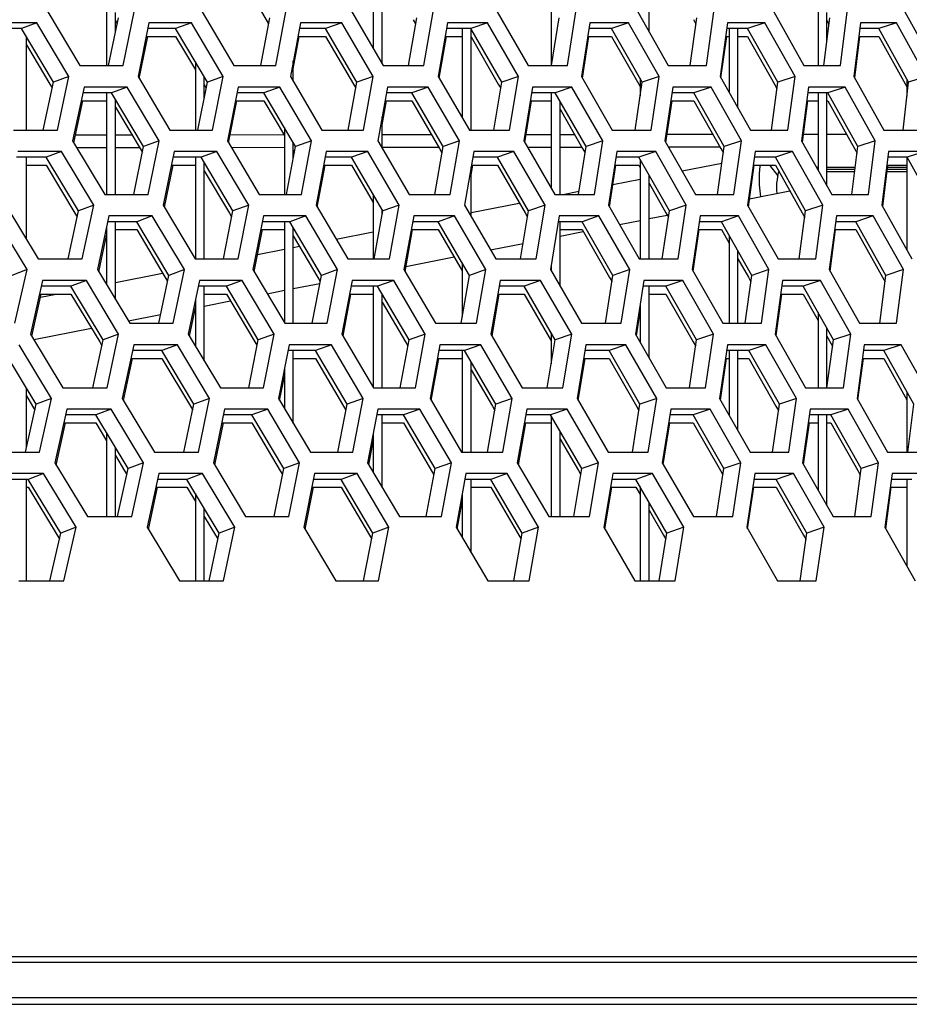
# Model space of a CAD drawing. Header units: millimetres. Extents: x 0 to 420, y 0 to 297.
# Tile 91 of 256: x 151.4 to 155.4, y 84.56 to 88.99. Entities that reach past the tile are written whole.
import ezdxf

# ---------------------------------------------------------------- set-up
doc = ezdxf.new("R2010")
doc.units = ezdxf.units.MM
doc.header["$LTSCALE"] = 23.1
doc.layers.get('0').update_dxf_attribs({"linetype": 'CONTINUOUS'})

msp = doc.modelspace()

# ---------------------------------------------------------------- linework, layer by layer
at = {"color": 7, "linetype": 'Continuous'}
for p, q in [((152.9852, 89.2361), (152.9852, 88.855)), ((153.0252, 88.7865), (153.0252, 89.2361)), ((154.2252, 88.9315), (154.2252, 89.2361)), ((152.378, 89.2003), (152.5145, 88.9674)), ((151.7852, 89.085), (151.7852, 88.779)), ((154.9852, 89.0893), (154.9852, 88.779)), ((153.7852, 89.0564), (153.7852, 88.779)), ((151.795, 88.779), (151.8388, 88.9946)), ((151.8252, 88.9275), (151.8252, 89.0175)), ((151.8252, 88.9817), (151.8334, 88.9679)), ((152.4792, 88.779), (152.5196, 88.9946)), ((153.1435, 88.779), (153.1803, 88.9946)), ((153.1647, 88.9856), (153.1756, 88.9669)), ((153.7873, 88.779), (153.8205, 88.9946)), ((154.4102, 88.779), (154.4399, 88.9946)), ((154.4245, 88.986), (154.4359, 88.9658)), ((155.0117, 88.779), (155.0378, 88.9946)), ((155.0252, 88.89), (155.0252, 89.0173)), ((155.0252, 88.9815), (155.0343, 88.9652)), ((151.4029, 88.9463), (151.27, 88.9463)), ((151.4722, 88.9722), (151.4029, 88.9463)), ((151.547, 88.7049), (151.4029, 88.9463)), ((152.0964, 88.9463), (151.9711, 88.9463)), ((152.1675, 88.9722), (152.0964, 88.9463)), ((152.239, 88.7049), (152.0964, 88.9463)), ((152.7702, 88.9463), (152.6526, 88.9463)), ((152.843, 88.9722), (152.7702, 88.9463)), ((152.9111, 88.7049), (152.7702, 88.9463)), ((153.4238, 88.9463), (153.3139, 88.9463)), ((153.3852, 88.9463), (153.3852, 88.5446)), ((153.4983, 88.9722), (153.4238, 88.9463)), ((153.563, 88.7049), (153.4238, 88.9463)), ((153.4252, 88.4893), (153.4252, 88.9439)), ((154.0568, 88.9463), (153.9547, 88.9463)), ((154.1328, 88.9722), (154.0568, 88.9463)), ((154.1941, 88.7049), (154.0568, 88.9463)), ((154.6687, 88.9463), (154.5745, 88.9463)), ((154.5852, 88.9463), (154.5852, 88.6593)), ((154.6252, 88.5886), (154.6252, 88.9463)), ((154.7463, 88.9722), (154.6687, 88.9463)), ((154.8041, 88.7049), (154.6687, 88.9463)), ((155.259, 88.9463), (155.1728, 88.9463)), ((155.3381, 88.9722), (155.259, 88.9463)), ((155.3924, 88.7049), (155.259, 88.9463)), ((151.4252, 88.4893), (151.4252, 88.9089)), ((151.9639, 88.9105), (152.0964, 88.9105)), ((152.0964, 88.9105), (152.1852, 88.7601)), ((152.6459, 88.9105), (152.7702, 88.9105)), ((152.7702, 88.9105), (152.8955, 88.6958)), ((153.3078, 88.9105), (153.3852, 88.9105)), ((153.4252, 88.9081), (153.5475, 88.6959)), ((153.9492, 88.9105), (154.0568, 88.9105)), ((154.0568, 88.9105), (154.1788, 88.6961)), ((154.5696, 88.9105), (154.5852, 88.9105)), ((154.6252, 88.9105), (154.6687, 88.9105)), ((154.6687, 88.9105), (154.7888, 88.6963)), ((155.1685, 88.9105), (155.259, 88.9105)), ((155.259, 88.9105), (155.3773, 88.6965)), ((151.4252, 88.8731), (151.5312, 88.6955)), ((152.1852, 88.7959), (152.1852, 88.4893)), ((152.6252, 88.7086), (152.6252, 88.7999)), ((151.6165, 88.7307), (151.547, 88.7049)), ((152.2252, 88.6345), (152.2252, 88.7281)), ((152.3103, 88.7307), (152.239, 88.7049)), ((152.9841, 88.7307), (152.9111, 88.7049)), ((153.6377, 88.7307), (153.563, 88.7049)), ((154.1852, 88.7205), (154.1852, 88.6438)), ((154.2704, 88.7307), (154.1941, 88.7049)), ((154.8819, 88.7307), (154.8041, 88.7049)), ((155.3852, 88.7179), (155.3852, 88.641)), ((155.4717, 88.7307), (155.3924, 88.7049)), ((151.5013, 88.4893), (151.547, 88.7049)), ((151.5312, 88.6954), (151.5414, 88.6784)), ((151.8787, 88.6824), (151.8085, 88.6566)), ((152.1967, 88.4893), (152.239, 88.7049)), ((152.2252, 88.6923), (152.2337, 88.6779)), ((152.5656, 88.6824), (152.4936, 88.6566)), ((152.8724, 88.4893), (152.9111, 88.7049)), ((152.8955, 88.6958), (152.9062, 88.6774)), ((153.2324, 88.6824), (153.1588, 88.6566)), ((153.5278, 88.4893), (153.563, 88.7049)), ((153.5475, 88.6959), (153.5585, 88.6769)), ((153.8786, 88.6824), (153.8034, 88.6566)), ((154.1625, 88.4893), (154.1941, 88.7049)), ((154.1787, 88.6961), (154.1852, 88.6847)), ((154.504, 88.6824), (154.4272, 88.6566)), ((154.776, 88.4893), (154.8041, 88.7049)), ((154.7888, 88.6963), (154.8003, 88.6757)), ((155.1079, 88.6824), (155.0296, 88.6566)), ((155.368, 88.4893), (155.3924, 88.7049)), ((155.3773, 88.6965), (155.3852, 88.682)), ((151.8085, 88.6566), (151.679, 88.6566)), ((151.7852, 88.6566), (151.7852, 88.1995)), ((151.952, 88.4151), (151.8085, 88.6566)), ((151.8252, 88.1995), (151.8252, 88.6284)), ((152.4936, 88.6566), (152.3717, 88.6566)), ((152.6356, 88.4151), (152.4936, 88.6566)), ((153.1588, 88.6566), (153.0446, 88.6566)), ((153.299, 88.4151), (153.1588, 88.6566)), ((153.8034, 88.6566), (153.697, 88.6566)), ((153.7852, 88.6566), (153.7852, 88.2275)), ((153.9419, 88.4151), (153.8034, 88.6566)), ((154.4272, 88.6566), (154.3286, 88.6566)), ((154.5637, 88.4151), (154.4272, 88.6566)), ((155.0296, 88.6566), (154.939, 88.6566)), ((154.9852, 88.6566), (154.9852, 88.3089)), ((155.0252, 88.2377), (155.0252, 88.6566)), ((155.1641, 88.4151), (155.0296, 88.6566)), ((151.6714, 88.6207), (151.7852, 88.6207)), ((151.8252, 88.5926), (151.9363, 88.4057)), ((152.3647, 88.6207), (152.4936, 88.6207)), ((152.4936, 88.6207), (152.5852, 88.4649)), ((153.0382, 88.6207), (153.1588, 88.6207)), ((153.1588, 88.6207), (153.2834, 88.406)), ((153.6912, 88.6207), (153.7852, 88.6207)), ((153.8252, 88.1995), (153.8252, 88.6185)), ((153.8252, 88.5827), (153.9264, 88.4062)), ((154.3234, 88.6207), (154.4272, 88.6207)), ((154.4272, 88.6207), (154.5484, 88.4064)), ((154.9344, 88.6207), (154.9852, 88.6207)), ((155.0252, 88.6207), (155.0296, 88.6207)), ((155.0296, 88.6207), (155.1489, 88.4066)), ((153.0252, 88.4078), (153.0252, 88.5486)), ((152.5852, 88.5007), (152.5852, 88.1995)), ((151.6466, 88.4677), (151.7852, 88.4678)), ((151.8252, 88.4679), (151.8993, 88.4679)), ((152.3419, 88.4683), (152.5831, 88.4685)), ((153.0252, 88.4689), (153.2468, 88.4691)), ((153.6724, 88.4694), (153.7852, 88.4695)), ((153.8252, 88.4696), (153.89, 88.4696)), ((154.3066, 88.47), (154.5123, 88.4702)), ((154.9195, 88.4705), (154.9852, 88.4706)), ((155.0252, 88.4706), (155.1132, 88.4707)), ((151.6513, 88.4108), (151.7852, 88.4109)), ((151.8252, 88.411), (151.9331, 88.4111)), ((151.9079, 88.1995), (151.952, 88.4151)), ((151.9363, 88.4057), (151.9466, 88.3884)), ((152.0225, 88.441), (151.952, 88.4151)), ((152.347, 88.4114), (152.5852, 88.4116)), ((152.5949, 88.1995), (152.6356, 88.4151)), ((152.6252, 88.3601), (152.6252, 88.4326)), ((152.7077, 88.441), (152.6356, 88.4151)), ((153.0252, 88.412), (153.2798, 88.4122)), ((153.2618, 88.1995), (153.299, 88.4151)), ((153.2834, 88.406), (153.2942, 88.3874)), ((153.3728, 88.441), (153.299, 88.4151)), ((153.6782, 88.4126), (153.7852, 88.4127)), ((153.8252, 88.4127), (153.9226, 88.4128)), ((153.9083, 88.1995), (153.9419, 88.4151)), ((153.9264, 88.4062), (153.9375, 88.3869)), ((154.0173, 88.441), (153.9419, 88.4151)), ((154.3129, 88.4131), (154.5445, 88.4133)), ((154.5337, 88.1995), (154.5637, 88.4151)), ((154.5484, 88.4064), (154.5597, 88.3863)), ((154.6408, 88.441), (154.5637, 88.4151)), ((155.1377, 88.1995), (155.1641, 88.4151)), ((155.1489, 88.4066), (155.1606, 88.3857)), ((155.2427, 88.441), (155.1641, 88.4151)), ((151.5143, 88.3668), (151.3806, 88.3668)), ((151.4252, 87.998), (151.4252, 88.3668)), ((151.5836, 88.3927), (151.5143, 88.3668)), ((151.6588, 88.1253), (151.5143, 88.3668)), ((152.2107, 88.3668), (152.0845, 88.3668)), ((152.1852, 88.3668), (152.1852, 87.9097)), ((152.2817, 88.3927), (152.2107, 88.3668)), ((152.3536, 88.1253), (152.2107, 88.3668)), ((152.6252, 88.3968), (152.6305, 88.3879)), ((152.8872, 88.3668), (152.7687, 88.3668)), ((152.96, 88.3927), (152.8872, 88.3668)), ((153.0285, 88.1253), (152.8872, 88.3668)), ((153.5435, 88.3668), (153.4328, 88.3668)), ((153.6179, 88.3927), (153.5435, 88.3668)), ((153.683, 88.1253), (153.5435, 88.3668)), ((154.179, 88.3668), (154.0762, 88.3668)), ((154.2551, 88.3927), (154.179, 88.3668)), ((154.3167, 88.1253), (154.179, 88.3668)), ((154.7934, 88.3668), (154.6985, 88.3668)), ((154.871, 88.3927), (154.7934, 88.3668)), ((154.9292, 88.1253), (154.7934, 88.3668)), ((155.3862, 88.3668), (155.2993, 88.3668)), ((155.3852, 88.3668), (155.3852, 87.9501)), ((155.4653, 88.3927), (155.3862, 88.3668)), ((155.5199, 88.1253), (155.3862, 88.3668)), ((151.4252, 88.3309), (151.5143, 88.3309)), ((151.5143, 88.3309), (151.643, 88.1159)), ((152.0772, 88.3309), (152.1852, 88.3309)), ((152.2252, 87.9097), (152.2252, 88.3422)), ((152.762, 88.3309), (152.8872, 88.3309)), ((152.8872, 88.3309), (152.9852, 88.1634)), ((153.4252, 88.1004), (153.4252, 88.3226)), ((153.4267, 88.3309), (153.5435, 88.3309)), ((153.5435, 88.3309), (153.6675, 88.1163)), ((154.0707, 88.3309), (154.179, 88.3309)), ((154.179, 88.3309), (154.1852, 88.3201)), ((154.1852, 88.3559), (154.1852, 87.9097)), ((154.3745, 88.3052), (154.5534, 88.3404)), ((154.6936, 88.3309), (154.7934, 88.3309)), ((154.7669, 88.3309), (154.8044, 88.2826)), ((154.7934, 88.3309), (154.9139, 88.1167)), ((155.2949, 88.3309), (155.3852, 88.3309)), ((152.2252, 88.3063), (152.3379, 88.116)), ((154.2252, 87.9097), (154.2252, 88.2858)), ((155.1502, 88.3008), (155.0252, 88.3007)), ((155.3852, 88.301), (155.2956, 88.3009)), ((154.0627, 88.2439), (154.1852, 88.268)), ((154.2252, 88.25), (154.3013, 88.1165)), ((152.9852, 88.1992), (152.9852, 87.9097)), ((153.837, 88.1995), (153.9105, 88.2139)), ((154.6776, 88.1799), (154.8584, 88.2155)), ((151.7283, 88.1512), (151.6588, 88.1253)), ((152.4249, 88.1512), (152.3536, 88.1253)), ((153.1015, 88.1512), (153.0285, 88.1253)), ((153.4252, 88.1185), (153.6417, 88.161)), ((153.7577, 88.1512), (153.683, 88.1253)), ((154.393, 88.1512), (154.3167, 88.1253)), ((155.007, 88.1512), (154.9292, 88.1253)), ((151.6127, 87.9097), (151.6588, 88.1253)), ((151.643, 88.1159), (151.6532, 88.0989)), ((151.9915, 88.1029), (151.9214, 88.077)), ((152.311, 87.9097), (152.3536, 88.1253)), ((152.3379, 88.116), (152.3483, 88.0984)), ((152.6812, 88.1029), (152.6093, 88.077)), ((152.9894, 87.9097), (153.0285, 88.1253)), ((153.0252, 88.1073), (153.0252, 88.1309)), ((153.3507, 88.1029), (153.2771, 88.077)), ((153.6475, 87.9097), (153.683, 88.1253)), ((153.6675, 88.1163), (153.6785, 88.0974)), ((153.9996, 88.1029), (153.9244, 88.077)), ((154.2252, 88.0909), (154.3068, 88.1069)), ((154.2848, 87.9097), (154.3167, 88.1253)), ((154.3013, 88.1165), (154.3125, 88.0968)), ((154.6275, 88.1029), (154.5507, 88.077)), ((154.9008, 87.9097), (154.9292, 88.1253)), ((154.9139, 88.1167), (154.9254, 88.0962)), ((155.2339, 88.1029), (155.1555, 88.077)), ((151.7852, 88.05), (151.7852, 87.7942)), ((151.9214, 88.077), (151.791, 88.077)), ((151.8252, 87.7275), (151.8252, 88.077)), ((152.0653, 87.8355), (151.9214, 88.077)), ((152.6093, 88.077), (152.4865, 88.077)), ((152.5852, 88.077), (152.5852, 87.6234)), ((152.7516, 87.8355), (152.6093, 88.077)), ((152.6252, 87.6199), (152.6252, 88.0499)), ((153.2771, 88.077), (153.1621, 88.077)), ((153.4177, 87.8355), (153.2771, 88.077)), ((153.9244, 88.077), (153.8172, 88.077)), ((153.8252, 87.7863), (153.8252, 88.077)), ((154.0632, 87.8355), (153.9244, 88.077)), ((154.0923, 88.0648), (154.1852, 88.083)), ((154.5507, 88.077), (154.4514, 88.077)), ((154.6876, 87.8355), (154.5507, 88.077)), ((155.1555, 88.077), (155.0642, 88.077)), ((155.2904, 87.8355), (155.1555, 88.077)), ((151.8252, 88.0412), (151.9214, 88.0412)), ((151.9214, 88.0412), (152.0495, 87.8261)), ((152.4795, 88.0412), (152.5852, 88.0412)), ((152.6252, 88.0141), (152.7359, 87.8263)), ((152.8178, 87.999), (152.9852, 88.0319)), ((153.1556, 88.0412), (153.2771, 88.0412)), ((153.2771, 88.0412), (153.3852, 87.8554)), ((153.8252, 88.0412), (153.9244, 88.0412)), ((153.8252, 88.0122), (153.9293, 88.0327)), ((153.9244, 88.0412), (154.0477, 87.8266)), ((154.4461, 88.0412), (154.5507, 88.0412)), ((154.5507, 88.0412), (154.5852, 87.9802)), ((154.5507, 88.0412), (154.5852, 87.9802)), ((154.5852, 88.016), (154.5852, 87.6199)), ((155.0596, 88.0412), (155.1555, 88.0412)), ((155.1555, 88.0412), (155.2752, 87.827)), ((152.6252, 87.9611), (152.6532, 87.9666)), ((153.5125, 87.9507), (153.6591, 87.9795)), ((152.4645, 87.9295), (152.5852, 87.9532)), ((153.1322, 87.8759), (153.3485, 87.9184)), ((154.6252, 87.6199), (154.6252, 87.9455)), ((153.3852, 87.8913), (153.3852, 87.6486)), ((153.7852, 87.8827), (153.7852, 87.8553)), ((154.6252, 87.9096), (154.6722, 87.8268)), ((151.4279, 87.8614), (151.3593, 87.8355)), ((151.8252, 87.8037), (152.0379, 87.8456)), ((152.0208, 87.6199), (152.0653, 87.8355)), ((152.1357, 87.8614), (152.0653, 87.8355)), ((152.7106, 87.6199), (152.7516, 87.8355)), ((152.8237, 87.8614), (152.7516, 87.8355)), ((153.3802, 87.6199), (153.4177, 87.8355)), ((153.4915, 87.8614), (153.4177, 87.8355)), ((154.0293, 87.6199), (154.0632, 87.8355)), ((154.1386, 87.8614), (154.0632, 87.8355)), ((154.6572, 87.6199), (154.6876, 87.8355)), ((154.7646, 87.8614), (154.6876, 87.8355)), ((155.2637, 87.6199), (155.2904, 87.8355)), ((155.369, 87.8614), (155.2904, 87.8355)), ((151.6257, 87.7872), (151.4911, 87.7872)), ((151.695, 87.8131), (151.6257, 87.7872)), ((151.7706, 87.5457), (151.6257, 87.7872)), ((152.0495, 87.8261), (152.0598, 87.8089)), ((152.3249, 87.7872), (152.1979, 87.7872)), ((152.2252, 87.4515), (152.2252, 87.7872)), ((152.396, 87.8131), (152.3249, 87.7872)), ((152.4682, 87.5457), (152.3249, 87.7872)), ((152.6252, 87.7761), (152.7448, 87.7997)), ((152.7359, 87.8263), (152.7464, 87.8084)), ((153.0042, 87.7872), (152.8849, 87.7872)), ((152.9852, 87.7872), (152.9852, 87.3326)), ((153.077, 87.8131), (153.0042, 87.7872)), ((153.1459, 87.5457), (153.0042, 87.7872)), ((153.6632, 87.7872), (153.5517, 87.7872)), ((153.7376, 87.8131), (153.6632, 87.7872)), ((153.803, 87.5457), (153.6632, 87.7872)), ((154.0477, 87.8266), (154.0588, 87.8073)), ((154.3013, 87.7872), (154.1977, 87.7872)), ((154.2252, 87.4651), (154.2252, 87.7872)), ((154.3773, 87.8131), (154.3013, 87.7872)), ((154.4393, 87.5457), (154.3013, 87.7872)), ((154.6722, 87.8268), (154.6836, 87.8068)), ((154.9182, 87.7872), (154.8225, 87.7872)), ((154.9958, 87.8131), (154.9182, 87.7872)), ((155.0543, 87.5457), (154.9182, 87.7872)), ((155.2752, 87.827), (155.2868, 87.8061)), ((151.4832, 87.7514), (151.6257, 87.7514)), ((151.488, 87.7374), (151.5593, 87.7514)), ((151.6257, 87.7514), (151.7548, 87.5363)), ((152.2252, 87.7514), (152.3249, 87.7514)), ((152.3249, 87.7514), (152.4525, 87.5364)), ((152.5082, 87.7531), (152.5852, 87.7683)), ((152.8782, 87.7514), (152.9852, 87.7514)), ((153.0252, 87.3301), (153.0252, 87.7514)), ((153.5455, 87.7514), (153.6632, 87.7514)), ((153.6632, 87.7514), (153.7852, 87.5407)), ((154.2252, 87.7514), (154.3013, 87.7514)), ((154.3013, 87.7514), (154.4239, 87.5369)), ((154.8175, 87.7514), (154.9182, 87.7514)), ((154.9182, 87.7514), (154.9852, 87.6324)), ((152.1852, 87.7255), (152.1852, 87.5184)), ((152.2252, 87.6975), (152.3431, 87.7207)), ((153.0252, 87.7155), (153.1302, 87.5366)), ((154.1852, 87.7075), (154.1852, 87.5345)), ((151.8836, 87.6303), (152.0288, 87.6588)), ((154.9852, 87.6682), (154.9852, 87.3301)), ((151.4583, 87.5466), (151.718, 87.5977)), ((151.8401, 87.5716), (151.7706, 87.5457)), ((152.5395, 87.5716), (152.4682, 87.5457)), ((153.2189, 87.5716), (153.1459, 87.5457)), ((153.7852, 87.5765), (153.7852, 87.4382)), ((153.8777, 87.5716), (153.803, 87.5457)), ((154.5156, 87.5716), (154.4393, 87.5457)), ((155.0252, 87.3301), (155.0252, 87.5972)), ((155.1321, 87.5716), (155.0543, 87.5457)), ((151.7242, 87.3301), (151.7706, 87.5457)), ((151.7548, 87.5363), (151.7649, 87.5193)), ((152.1044, 87.5233), (152.0342, 87.4974)), ((152.4253, 87.3301), (152.4682, 87.5457)), ((152.4525, 87.5364), (152.4629, 87.5189)), ((152.7968, 87.5233), (152.7249, 87.4974)), ((153.1064, 87.3301), (153.1459, 87.5457)), ((153.1302, 87.5366), (153.1409, 87.5184)), ((153.469, 87.5233), (153.3954, 87.4974)), ((153.7672, 87.3301), (153.803, 87.5457)), ((154.1206, 87.5233), (154.0453, 87.4974)), ((154.4071, 87.3301), (154.4393, 87.5457)), ((154.4239, 87.5369), (154.4351, 87.5173)), ((154.751, 87.5233), (154.6742, 87.4974)), ((155.0252, 87.5614), (155.0504, 87.5167)), ((155.0256, 87.3301), (155.0543, 87.5457)), ((155.3598, 87.5233), (155.2815, 87.4974)), ((151.4696, 87.256), (151.3238, 87.4974)), ((152.0342, 87.4974), (151.903, 87.4974)), ((152.1785, 87.256), (152.0342, 87.4974)), ((152.7249, 87.4974), (152.6013, 87.4974)), ((152.6252, 87.1696), (152.6252, 87.4974)), ((152.8676, 87.256), (152.7249, 87.4974)), ((153.3954, 87.4974), (153.2796, 87.4974)), ((153.3852, 87.4974), (153.3852, 87.0404)), ((153.5364, 87.256), (153.3954, 87.4974)), ((154.0453, 87.4974), (153.9374, 87.4974)), ((154.1845, 87.256), (154.0453, 87.4974)), ((154.6742, 87.4974), (154.5742, 87.4974)), ((154.5852, 87.4974), (154.5852, 87.2063)), ((154.6252, 87.1365), (154.6252, 87.4974)), ((154.8114, 87.256), (154.6742, 87.4974)), ((155.2815, 87.4974), (155.1895, 87.4974)), ((155.4167, 87.256), (155.2815, 87.4974)), ((151.8953, 87.4616), (152.0342, 87.4616)), ((152.0342, 87.4616), (152.1627, 87.2465)), ((152.6252, 87.4616), (152.7249, 87.4616)), ((152.7249, 87.4616), (152.8519, 87.2467)), ((153.2731, 87.4616), (153.3852, 87.4616)), ((153.4252, 87.0404), (153.4252, 87.4464)), ((153.9315, 87.4616), (154.0453, 87.4616)), ((154.0453, 87.4616), (154.169, 87.247)), ((154.5689, 87.4616), (154.5852, 87.4616)), ((154.6252, 87.4616), (154.6742, 87.4616)), ((154.6742, 87.4616), (154.796, 87.2472)), ((155.1848, 87.4616), (155.2815, 87.4616)), ((155.2815, 87.4616), (155.3852, 87.2764)), ((152.5852, 87.4163), (152.5852, 87.2368)), ((153.4252, 87.4105), (153.5208, 87.2469)), ((151.4252, 87.0578), (151.4252, 87.3295)), ((155.3852, 87.3122), (155.3852, 87.0404)), ((151.4213, 87.0404), (151.4696, 87.256)), ((151.4252, 87.2937), (151.4638, 87.2298)), ((151.5383, 87.2818), (151.4696, 87.256)), ((152.1336, 87.0404), (152.1785, 87.256)), ((152.2489, 87.2818), (152.1785, 87.256)), ((152.8262, 87.0404), (152.8676, 87.256)), ((152.9397, 87.2818), (152.8676, 87.256)), ((153.4986, 87.0404), (153.5364, 87.256)), ((153.6102, 87.2818), (153.5364, 87.256)), ((154.1503, 87.0404), (154.1845, 87.256)), ((154.2599, 87.2818), (154.1845, 87.256)), ((154.7808, 87.0404), (154.8114, 87.256)), ((154.8884, 87.2818), (154.8114, 87.256)), ((155.3897, 87.0404), (155.4167, 87.256)), ((151.8064, 87.2335), (151.7371, 87.2077)), ((152.1627, 87.2465), (152.173, 87.2293)), ((152.5102, 87.2335), (152.4391, 87.2077)), ((152.8519, 87.2467), (152.8624, 87.2289)), ((153.194, 87.2335), (153.1212, 87.2077)), ((153.5208, 87.2469), (153.5316, 87.2284)), ((153.8572, 87.2335), (153.7828, 87.2077)), ((154.169, 87.247), (154.1801, 87.2278)), ((154.4996, 87.2335), (154.4235, 87.2077)), ((154.796, 87.2472), (154.8074, 87.2273)), ((155.1205, 87.2335), (155.0429, 87.2077)), ((151.5937, 87.1718), (151.7371, 87.1718)), ((151.7371, 87.2077), (151.6017, 87.2077)), ((151.8824, 86.9662), (151.7371, 87.2077)), ((151.7371, 87.1718), (151.7852, 87.0919)), ((152.3039, 87.1718), (152.4391, 87.1718)), ((152.4391, 87.2077), (152.3113, 87.2077)), ((152.5828, 86.9662), (152.4391, 87.2077)), ((152.4391, 87.1718), (152.5671, 86.9568)), ((153.1212, 87.2077), (153.0011, 87.2077)), ((153.0252, 86.8817), (153.0252, 87.2077)), ((153.0252, 87.1718), (153.1212, 87.1718)), ((153.2632, 86.9662), (153.1212, 87.2077)), ((153.1212, 87.1718), (153.2476, 86.957)), ((153.6643, 87.1718), (153.7828, 87.1718)), ((153.7828, 87.2077), (153.6706, 87.2077)), ((153.9231, 86.9662), (153.7828, 87.2077)), ((153.7852, 87.2035), (153.7852, 86.7506)), ((154.3136, 87.1718), (154.4235, 87.1718)), ((154.4235, 87.2077), (154.3192, 87.2077)), ((154.5619, 86.9662), (154.4235, 87.2077)), ((154.4235, 87.1718), (154.5465, 86.9573)), ((154.9415, 87.1718), (154.9852, 87.1718)), ((155.0429, 87.2077), (154.9465, 87.2077)), ((154.9852, 87.2077), (154.9852, 86.8705)), ((155.0252, 86.8003), (155.0252, 87.2077)), ((155.0252, 87.1718), (155.0429, 87.1718)), ((155.1793, 86.9662), (155.0429, 87.2077)), ((155.0429, 87.1718), (155.164, 86.9575)), ((151.7852, 87.1277), (151.7852, 86.7506)), ((152.9852, 87.1245), (152.9852, 86.9491)), ((153.8252, 86.7506), (153.8252, 87.1346)), ((153.8252, 87.0988), (153.9075, 86.9572)), ((151.8252, 86.7506), (151.8252, 87.0612)), ((151.8252, 87.0254), (151.8666, 86.9567)), ((151.9519, 86.9921), (151.8824, 86.9662)), ((152.6541, 86.9921), (152.5828, 86.9662)), ((153.3362, 86.9921), (153.2632, 86.9662)), ((153.9977, 86.9921), (153.9231, 86.9662)), ((154.6382, 86.9921), (154.5619, 86.9662)), ((155.2571, 86.9921), (155.1793, 86.9662)), ((151.5022, 86.9438), (151.4338, 86.9179)), ((151.8356, 86.7506), (151.8824, 86.9662)), ((151.8666, 86.9567), (151.8767, 86.9398)), ((152.2172, 86.9438), (152.147, 86.9179)), ((152.5396, 86.7506), (152.5828, 86.9662)), ((152.5671, 86.9568), (152.5775, 86.9394)), ((152.9124, 86.9438), (152.8405, 86.9179)), ((153.2235, 86.7506), (153.2632, 86.9662)), ((153.2476, 86.957), (153.2582, 86.9389)), ((153.5874, 86.9438), (153.5137, 86.9179)), ((153.8869, 86.7506), (153.9231, 86.9662)), ((153.9075, 86.9571), (153.9184, 86.9383)), ((154.2415, 86.9438), (154.1663, 86.9179)), ((154.5293, 86.7506), (154.5619, 86.9662)), ((154.5465, 86.9573), (154.5577, 86.9378)), ((154.8745, 86.9438), (154.7977, 86.9179)), ((155.1504, 86.7506), (155.1793, 86.9662)), ((155.164, 86.9575), (155.1755, 86.9372)), ((151.4338, 86.9179), (151.2941, 86.9179)), ((151.4252, 86.4608), (151.4252, 86.9179)), ((151.58, 86.6764), (151.4338, 86.9179)), ((152.147, 86.9179), (152.015, 86.9179)), ((152.2917, 86.6764), (152.147, 86.9179)), ((152.8405, 86.9179), (152.7162, 86.9179)), ((152.9836, 86.6764), (152.8405, 86.9179)), ((153.5137, 86.9179), (153.3972, 86.9179)), ((153.4252, 86.5874), (153.4252, 86.9179)), ((153.6551, 86.6764), (153.5137, 86.9179)), ((154.1663, 86.9179), (154.0576, 86.9179)), ((154.3058, 86.6764), (154.1663, 86.9179)), ((154.7977, 86.9179), (154.6969, 86.9179)), ((154.9353, 86.6764), (154.7977, 86.9179)), ((155.4074, 86.9179), (155.3147, 86.9179)), ((155.3852, 86.9179), (155.3852, 86.5267)), ((151.4252, 86.8821), (151.4338, 86.8821)), ((151.4338, 86.8821), (151.5641, 86.6668)), ((152.0072, 86.8821), (152.147, 86.8821)), ((152.147, 86.8821), (152.1852, 86.8183)), ((152.147, 86.8821), (152.1852, 86.8183)), ((152.1852, 86.8541), (152.1852, 86.4608)), ((152.709, 86.8821), (152.8405, 86.8821)), ((152.8405, 86.8821), (152.9679, 86.6671)), ((153.4252, 86.8821), (153.5137, 86.8821)), ((153.5137, 86.8821), (153.6395, 86.6673)), ((154.0516, 86.8821), (154.1663, 86.8821)), ((154.1663, 86.8821), (154.1852, 86.8493)), ((154.1852, 86.8851), (154.1852, 86.4608)), ((154.6916, 86.8821), (154.7977, 86.8821)), ((154.7977, 86.8821), (154.9199, 86.6676)), ((155.31, 86.8821), (155.3852, 86.8821)), ((153.3852, 86.8527), (153.3852, 86.6552)), ((154.2252, 86.4608), (154.2252, 86.8159)), ((152.2252, 86.4608), (152.2252, 86.7873)), ((154.2252, 86.78), (154.2903, 86.6675)), ((152.2252, 86.7515), (152.2759, 86.667)), ((151.6486, 86.7023), (151.58, 86.6764)), ((152.3621, 86.7023), (152.2917, 86.6764)), ((153.0557, 86.7023), (152.9836, 86.6764)), ((153.7289, 86.7023), (153.6551, 86.6764)), ((154.3813, 86.7023), (154.3058, 86.6764)), ((155.0123, 86.7023), (154.9353, 86.6764)), ((151.5313, 86.4608), (151.58, 86.6764)), ((151.5641, 86.6668), (151.5741, 86.6503)), ((152.2465, 86.4608), (152.2917, 86.6764)), ((152.2759, 86.6669), (152.2862, 86.6498)), ((152.9419, 86.4608), (152.9836, 86.6764)), ((152.9678, 86.6671), (152.9784, 86.6494)), ((153.617, 86.4608), (153.6551, 86.6764)), ((153.6395, 86.6673), (153.6502, 86.6488)), ((154.2713, 86.4608), (154.3058, 86.6764)), ((154.2903, 86.6674), (154.3013, 86.6483)), ((154.9043, 86.4608), (154.9353, 86.6764)), ((154.9198, 86.6676), (154.9312, 86.6477)), ((161.5515, 84.7446), (86.699, 84.7446)), ((85.0752, 84.5866), (163.1752, 84.5866)), ((124.1352, 84.5566), (163.5752, 84.5566))]:
    msp.add_line(p, q, dxfattribs=at)
at = {"color": 3, "linetype": 'Continuous'}
for p, q in [((151.5216, 89.0205), (151.6658, 88.779)), ((151.8599, 88.779), (151.9092, 89.0205)), ((152.215, 89.0205), (152.3576, 88.779)), ((152.5463, 88.779), (152.5917, 89.0205)), ((152.8886, 89.0205), (153.0296, 88.779)), ((153.2126, 88.779), (153.2541, 89.0205)), ((153.542, 89.0205), (153.6812, 88.779)), ((153.8585, 88.779), (153.896, 89.0205)), ((154.1746, 89.0205), (154.3119, 88.779)), ((154.4834, 88.779), (154.5169, 89.0205)), ((154.786, 89.0205), (154.9214, 88.779)), ((155.0869, 88.779), (155.1164, 89.0205)), ((155.3759, 89.0205), (155.5092, 88.779)), ((151.4722, 88.9722), (151.2757, 88.9722)), ((151.6165, 88.7307), (151.4722, 88.9722)), ((151.9763, 88.9722), (151.9273, 88.7307)), ((152.1675, 88.9722), (151.9763, 88.9722)), ((152.3103, 88.7307), (152.1675, 88.9722)), ((152.6574, 88.9722), (152.6122, 88.7307)), ((152.843, 88.9722), (152.6574, 88.9722)), ((152.9841, 88.7307), (152.843, 88.9722)), ((153.3183, 88.9722), (153.2771, 88.7307)), ((153.4983, 88.9722), (153.3183, 88.9722)), ((153.6377, 88.7307), (153.4983, 88.9722)), ((153.9587, 88.9722), (153.9215, 88.7307)), ((154.1328, 88.9722), (153.9587, 88.9722)), ((154.2704, 88.7307), (154.1328, 88.9722)), ((154.578, 88.9722), (154.5448, 88.7307)), ((154.7463, 88.9722), (154.578, 88.9722)), ((154.8819, 88.7307), (154.7463, 88.9722)), ((155.1759, 88.9722), (155.1467, 88.7307)), ((155.3381, 88.9722), (155.1759, 88.9722)), ((155.4717, 88.7307), (155.3381, 88.9722)), ((151.9327, 88.7216), (151.9711, 88.9105)), ((152.6252, 88.7641), (152.6526, 88.9105)), ((153.2819, 88.7226), (153.3139, 88.9105)), ((153.9258, 88.7231), (153.9547, 88.9105)), ((154.5488, 88.7237), (154.5745, 88.9105)), ((155.1503, 88.7243), (155.1728, 88.9105)), ((151.6658, 88.779), (151.8599, 88.779)), ((152.3576, 88.779), (152.5463, 88.779)), ((153.0296, 88.779), (153.2126, 88.779)), ((153.6812, 88.779), (153.8585, 88.779)), ((154.3119, 88.779), (154.4834, 88.779)), ((154.9214, 88.779), (155.0869, 88.779)), ((151.5651, 88.4893), (151.6165, 88.7307)), ((151.9273, 88.7307), (152.0709, 88.4893)), ((152.2627, 88.4893), (152.3103, 88.7307)), ((152.6122, 88.7307), (152.7542, 88.4893)), ((152.9405, 88.4893), (152.9841, 88.7307)), ((153.2771, 88.7307), (153.4174, 88.4893)), ((153.598, 88.4893), (153.6377, 88.7307)), ((153.9215, 88.7307), (154.0599, 88.4893)), ((154.2347, 88.4893), (154.2704, 88.7307)), ((154.5448, 88.7307), (154.6814, 88.4893)), ((154.8502, 88.4893), (154.8819, 88.7307)), ((155.1467, 88.7307), (155.2813, 88.4893)), ((151.6844, 88.6824), (151.6332, 88.441)), ((151.8787, 88.6824), (151.6844, 88.6824)), ((152.0225, 88.441), (151.8787, 88.6824)), ((152.3768, 88.6824), (152.3295, 88.441)), ((152.5656, 88.6824), (152.3768, 88.6824)), ((152.7077, 88.441), (152.5656, 88.6824)), ((153.0492, 88.6824), (153.0058, 88.441)), ((153.2324, 88.6824), (153.0492, 88.6824)), ((153.3728, 88.441), (153.2324, 88.6824)), ((153.7012, 88.6824), (153.6618, 88.441)), ((153.8786, 88.6824), (153.7012, 88.6824)), ((154.0173, 88.441), (153.8786, 88.6824)), ((154.3324, 88.6824), (154.297, 88.441)), ((154.504, 88.6824), (154.3324, 88.6824)), ((154.6408, 88.441), (154.504, 88.6824)), ((154.9423, 88.6824), (154.911, 88.441)), ((155.1079, 88.6824), (154.9423, 88.6824)), ((155.2427, 88.441), (155.1079, 88.6824)), ((151.6389, 88.4315), (151.679, 88.6207)), ((152.3348, 88.432), (152.3717, 88.6207)), ((153.0252, 88.5128), (153.0446, 88.6207)), ((153.6664, 88.433), (153.697, 88.6207)), ((154.3012, 88.4336), (154.3286, 88.6207)), ((154.9148, 88.4342), (154.939, 88.6207)), ((151.3678, 88.4893), (151.5651, 88.4893)), ((152.0709, 88.4893), (152.2627, 88.4893)), ((152.7542, 88.4893), (152.9405, 88.4893)), ((153.4174, 88.4893), (153.598, 88.4893)), ((154.0599, 88.4893), (154.2347, 88.4893)), ((154.6814, 88.4893), (154.8502, 88.4893)), ((155.2813, 88.4893), (155.4441, 88.4893)), ((151.6332, 88.441), (151.7778, 88.1995)), ((151.9727, 88.1995), (152.0225, 88.441)), ((152.3295, 88.441), (152.4725, 88.1995)), ((152.6619, 88.1995), (152.7077, 88.441)), ((153.0058, 88.441), (153.1472, 88.1995)), ((153.331, 88.1995), (153.3728, 88.441)), ((153.6618, 88.441), (153.8014, 88.1995)), ((153.9794, 88.1995), (154.0173, 88.441)), ((154.297, 88.441), (154.4347, 88.1995)), ((154.6069, 88.1995), (154.6408, 88.441)), ((154.911, 88.441), (155.0467, 88.1995)), ((155.2129, 88.1995), (155.2427, 88.441)), ((151.5836, 88.3927), (151.3863, 88.3927)), ((151.7283, 88.1512), (151.5836, 88.3927)), ((152.0898, 88.3927), (152.0403, 88.1512)), ((152.2817, 88.3927), (152.0898, 88.3927)), ((152.4249, 88.1512), (152.2817, 88.3927)), ((152.7736, 88.3927), (152.7281, 88.1512)), ((152.96, 88.3927), (152.7736, 88.3927)), ((153.1015, 88.1512), (152.96, 88.3927)), ((153.4372, 88.3927), (153.3957, 88.1512)), ((153.6179, 88.3927), (153.4372, 88.3927)), ((153.7577, 88.1512), (153.6179, 88.3927)), ((154.0802, 88.3927), (154.0426, 88.1512)), ((154.2551, 88.3927), (154.0802, 88.3927)), ((154.393, 88.1512), (154.2551, 88.3927)), ((154.7021, 88.3927), (154.6685, 88.1512)), ((154.871, 88.3927), (154.7021, 88.3927)), ((155.007, 88.1512), (154.871, 88.3927)), ((155.3024, 88.3927), (155.2729, 88.1512)), ((155.4653, 88.3927), (155.3024, 88.3927)), ((152.0458, 88.142), (152.0845, 88.3309)), ((152.7332, 88.1425), (152.7687, 88.3309)), ((153.4252, 88.2867), (153.4328, 88.3309)), ((154.0471, 88.1435), (154.0762, 88.3309)), ((154.6726, 88.1441), (154.6985, 88.3309)), ((154.9852, 88.3206), (154.9787, 88.3206)), ((155.1526, 88.3207), (155.0252, 88.3206)), ((155.2765, 88.1447), (155.2993, 88.3309)), ((155.3852, 88.3209), (155.298, 88.3208)), ((154.8044, 88.2826), (154.8096, 88.3022)), ((155.0252, 88.3133), (155.1517, 88.3134)), ((155.2972, 88.3135), (155.3852, 88.3136)), ((151.7778, 88.1995), (151.9727, 88.1995)), ((152.4725, 88.1995), (152.6619, 88.1995)), ((153.1472, 88.1995), (153.331, 88.1995)), ((153.8014, 88.1995), (153.9794, 88.1995)), ((154.4347, 88.1995), (154.6069, 88.1995)), ((155.0467, 88.1995), (155.2129, 88.1995)), ((151.3329, 88.1512), (151.4784, 87.9097)), ((151.6765, 87.9097), (151.7283, 88.1512)), ((152.0403, 88.1512), (152.1843, 87.9097)), ((152.3769, 87.9097), (152.4249, 88.1512)), ((152.7281, 88.1512), (152.8705, 87.9097)), ((153.0575, 87.9097), (153.1015, 88.1512)), ((153.3957, 88.1512), (153.5363, 87.9097)), ((153.7176, 87.9097), (153.7577, 88.1512)), ((154.0426, 88.1512), (154.1815, 87.9097)), ((154.357, 87.9097), (154.393, 88.1512)), ((154.6685, 88.1512), (154.8055, 87.9097)), ((154.975, 87.9097), (155.007, 88.1512)), ((155.2729, 88.1512), (155.4078, 87.9097)), ((151.4279, 87.8614), (151.2823, 88.1029)), ((151.7965, 88.1029), (151.7449, 87.8614)), ((151.9915, 88.1029), (151.7965, 88.1029)), ((152.1357, 87.8614), (151.9915, 88.1029)), ((152.4916, 88.1029), (152.4439, 87.8614)), ((152.6812, 88.1029), (152.4916, 88.1029)), ((152.8237, 87.8614), (152.6812, 88.1029)), ((153.1668, 88.1029), (153.123, 87.8614)), ((153.3507, 88.1029), (153.1668, 88.1029)), ((153.4915, 87.8614), (153.3507, 88.1029)), ((153.8214, 88.1029), (153.7817, 87.8614)), ((153.9996, 88.1029), (153.8214, 88.1029)), ((154.1386, 87.8614), (153.9996, 88.1029)), ((154.4552, 88.1029), (154.4195, 87.8614)), ((154.6275, 88.1029), (154.4552, 88.1029)), ((154.7646, 87.8614), (154.6275, 88.1029)), ((155.0676, 88.1029), (155.0359, 87.8614)), ((155.2339, 88.1029), (155.0676, 88.1029)), ((155.369, 87.8614), (155.2339, 88.1029)), ((151.7506, 87.852), (151.7852, 88.0142)), ((152.4493, 87.8524), (152.4865, 88.0412)), ((153.128, 87.8529), (153.1621, 88.0412)), ((154.4237, 87.854), (154.4514, 88.0412)), ((155.0397, 87.8546), (155.0642, 88.0412)), ((151.4784, 87.9097), (151.6765, 87.9097)), ((152.1843, 87.9097), (152.3769, 87.9097)), ((152.8705, 87.9097), (153.0575, 87.9097)), ((153.5363, 87.9097), (153.7176, 87.9097)), ((154.1815, 87.9097), (154.357, 87.9097)), ((154.8055, 87.9097), (154.975, 87.9097)), ((151.3739, 87.6199), (151.4279, 87.8614)), ((151.7449, 87.8614), (151.8898, 87.6199)), ((152.0856, 87.6199), (152.1357, 87.8614)), ((152.4439, 87.8614), (152.5873, 87.6199)), ((152.7775, 87.6199), (152.8237, 87.8614)), ((153.123, 87.8614), (153.2647, 87.6199)), ((153.4493, 87.6199), (153.4915, 87.8614)), ((153.7817, 87.8614), (153.9216, 87.6199)), ((154.1004, 87.6199), (154.1386, 87.8614)), ((154.4195, 87.8614), (154.5575, 87.6199)), ((154.7304, 87.6199), (154.7646, 87.8614)), ((155.0359, 87.8614), (155.172, 87.6199)), ((155.3388, 87.6199), (155.369, 87.8614)), ((151.4969, 87.8131), (151.4431, 87.5716)), ((151.695, 87.8131), (151.4969, 87.8131)), ((151.8401, 87.5716), (151.695, 87.8131)), ((152.2032, 87.8131), (152.1534, 87.5716)), ((152.396, 87.8131), (152.2032, 87.8131)), ((152.5395, 87.5716), (152.396, 87.8131)), ((152.8898, 87.8131), (152.8439, 87.5716)), ((153.077, 87.8131), (152.8898, 87.8131)), ((153.2189, 87.5716), (153.077, 87.8131)), ((153.5561, 87.8131), (153.5142, 87.5716)), ((153.7376, 87.8131), (153.5561, 87.8131)), ((153.8777, 87.5716), (153.7376, 87.8131)), ((154.2017, 87.8131), (154.1638, 87.5716)), ((154.3773, 87.8131), (154.2017, 87.8131)), ((154.5156, 87.5716), (154.3773, 87.8131)), ((154.8261, 87.8131), (154.7922, 87.5716)), ((154.9958, 87.8131), (154.8261, 87.8131)), ((155.1321, 87.5716), (154.9958, 87.8131)), ((151.449, 87.5619), (151.4911, 87.7514)), ((152.8491, 87.5629), (152.8849, 87.7514)), ((153.5191, 87.5634), (153.5517, 87.7514)), ((154.7963, 87.5645), (154.8225, 87.7514)), ((152.1589, 87.5624), (152.1852, 87.6897)), ((154.1683, 87.5639), (154.1852, 87.6717)), ((151.8898, 87.6199), (152.0856, 87.6199)), ((152.5873, 87.6199), (152.7775, 87.6199)), ((153.2647, 87.6199), (153.4493, 87.6199)), ((153.9216, 87.6199), (154.1004, 87.6199)), ((154.5575, 87.6199), (154.7304, 87.6199)), ((155.172, 87.6199), (155.3388, 87.6199)), ((151.4431, 87.5716), (151.589, 87.3301)), ((151.7879, 87.3301), (151.8401, 87.5716)), ((152.1534, 87.5716), (152.2978, 87.3301)), ((152.4912, 87.3301), (152.5395, 87.5716)), ((152.8439, 87.5716), (152.9867, 87.3301)), ((153.1745, 87.3301), (153.2189, 87.5716)), ((153.5142, 87.5716), (153.6553, 87.3301)), ((153.8373, 87.3301), (153.8777, 87.5716)), ((154.1638, 87.5716), (154.303, 87.3301)), ((154.4792, 87.3301), (154.5156, 87.5716)), ((154.7922, 87.5716), (154.9295, 87.3301)), ((155.0997, 87.3301), (155.1321, 87.5716)), ((151.5383, 87.2818), (151.3922, 87.5233)), ((151.9085, 87.5233), (151.8565, 87.2818)), ((152.1044, 87.5233), (151.9085, 87.5233)), ((152.2489, 87.2818), (152.1044, 87.5233)), ((152.6065, 87.5233), (152.5584, 87.2818)), ((152.7968, 87.5233), (152.6065, 87.5233)), ((152.9397, 87.2818), (152.7968, 87.5233)), ((153.2843, 87.5233), (153.2403, 87.2818)), ((153.469, 87.5233), (153.2843, 87.5233)), ((153.6102, 87.2818), (153.469, 87.5233)), ((153.9417, 87.5233), (153.9016, 87.2818)), ((154.1206, 87.5233), (153.9417, 87.5233)), ((154.2599, 87.2818), (154.1206, 87.5233)), ((154.578, 87.5233), (154.5419, 87.2818)), ((154.751, 87.5233), (154.578, 87.5233)), ((154.8884, 87.2818), (154.751, 87.5233)), ((155.1929, 87.5233), (155.1608, 87.2818)), ((155.3598, 87.5233), (155.1929, 87.5233)), ((155.4953, 87.2818), (155.3598, 87.5233)), ((151.8622, 87.2724), (151.903, 87.4616)), ((153.2453, 87.2733), (153.2796, 87.4616)), ((153.9062, 87.2738), (153.9374, 87.4616)), ((154.5462, 87.2744), (154.5742, 87.4616)), ((155.1647, 87.275), (155.1895, 87.4616)), ((152.5638, 87.2728), (152.5852, 87.3804)), ((151.589, 87.3301), (151.7879, 87.3301)), ((152.2978, 87.3301), (152.4912, 87.3301)), ((152.9867, 87.3301), (153.1745, 87.3301)), ((153.6553, 87.3301), (153.8373, 87.3301)), ((154.303, 87.3301), (154.4792, 87.3301)), ((154.9295, 87.3301), (155.0997, 87.3301)), ((151.4839, 87.0404), (151.5383, 87.2818)), ((151.8565, 87.2818), (152.0019, 87.0404)), ((152.1984, 87.0404), (152.2489, 87.2818)), ((152.5584, 87.2818), (152.7022, 87.0404)), ((152.8931, 87.0404), (152.9397, 87.2818)), ((153.2403, 87.2818), (153.3823, 87.0404)), ((153.5676, 87.0404), (153.6102, 87.2818)), ((153.9016, 87.2818), (154.0419, 87.0404)), ((154.2214, 87.0404), (154.2599, 87.2818)), ((154.5419, 87.2818), (154.6803, 87.0404)), ((154.8539, 87.0404), (154.8884, 87.2818)), ((155.1608, 87.2818), (155.2973, 87.0404)), ((151.6075, 87.2335), (151.5533, 86.9921)), ((151.8064, 87.2335), (151.6075, 87.2335)), ((151.9519, 86.9921), (151.8064, 87.2335)), ((152.3167, 87.2335), (152.2665, 86.9921)), ((152.5102, 87.2335), (152.3167, 87.2335)), ((152.6541, 86.9921), (152.5102, 87.2335)), ((153.0061, 87.2335), (152.9598, 86.9921)), ((153.194, 87.2335), (153.0061, 87.2335)), ((153.3362, 86.9921), (153.194, 87.2335)), ((153.6751, 87.2335), (153.6328, 86.9921)), ((153.8572, 87.2335), (153.6751, 87.2335)), ((153.9977, 86.9921), (153.8572, 87.2335)), ((154.3233, 87.2335), (154.285, 86.9921)), ((154.4996, 87.2335), (154.3233, 87.2335)), ((154.6382, 86.9921), (154.4996, 87.2335)), ((154.9502, 87.2335), (154.9159, 86.9921)), ((155.1205, 87.2335), (154.9502, 87.2335)), ((155.2571, 86.9921), (155.1205, 87.2335)), ((151.5592, 86.9824), (151.6017, 87.1718)), ((152.272, 86.9828), (152.3113, 87.1718)), ((153.6376, 86.9838), (153.6706, 87.1718)), ((154.2895, 86.9843), (154.3192, 87.1718)), ((154.92, 86.9849), (154.9465, 87.1718)), ((152.965, 86.9833), (152.9852, 87.0886)), ((151.2819, 87.0404), (151.4839, 87.0404)), ((152.0019, 87.0404), (152.1984, 87.0404)), ((152.7022, 87.0404), (152.8931, 87.0404)), ((153.3823, 87.0404), (153.5676, 87.0404)), ((154.0419, 87.0404), (154.2214, 87.0404)), ((154.6803, 87.0404), (154.8539, 87.0404)), ((155.2973, 87.0404), (155.4648, 87.0404)), ((151.5533, 86.9921), (151.6996, 86.7506)), ((151.8993, 86.7506), (151.9519, 86.9921)), ((152.2665, 86.9921), (152.4112, 86.7506)), ((152.6054, 86.7506), (152.6541, 86.9921)), ((152.9598, 86.9921), (153.1029, 86.7506)), ((153.2914, 86.7506), (153.3362, 86.9921)), ((153.6328, 86.9921), (153.7742, 86.7506)), ((153.9569, 86.7506), (153.9977, 86.9921)), ((154.285, 86.9921), (154.4245, 86.7506)), ((154.6014, 86.7506), (154.6382, 86.9921)), ((154.9159, 86.9921), (155.0536, 86.7506)), ((155.2244, 86.7506), (155.2571, 86.9921)), ((151.5022, 86.9438), (151.3001, 86.9438)), ((151.6486, 86.7023), (151.5022, 86.9438)), ((152.0205, 86.9438), (151.9682, 86.7023)), ((152.2172, 86.9438), (152.0205, 86.9438)), ((152.3621, 86.7023), (152.2172, 86.9438)), ((152.7213, 86.9438), (152.6729, 86.7023)), ((152.9124, 86.9438), (152.7213, 86.9438)), ((153.0557, 86.7023), (152.9124, 86.9438)), ((153.4019, 86.9438), (153.3575, 86.7023)), ((153.5874, 86.9438), (153.4019, 86.9438)), ((153.7289, 86.7023), (153.5874, 86.9438)), ((154.0619, 86.9438), (154.0576, 86.9179)), ((154.2415, 86.9438), (154.0619, 86.9438)), ((154.3813, 86.7023), (154.2415, 86.9438)), ((154.7008, 86.9438), (154.6644, 86.7023)), ((154.8745, 86.9438), (154.7008, 86.9438)), ((155.0123, 86.7023), (154.8745, 86.9438)), ((155.3182, 86.9438), (155.2858, 86.7023)), ((155.4858, 86.9438), (155.3182, 86.9438)), ((154.0576, 86.9179), (154.0215, 86.7023)), ((151.9739, 86.6928), (152.015, 86.8821)), ((152.6783, 86.6932), (152.7162, 86.8821)), ((154.0261, 86.6942), (154.0576, 86.8821)), ((154.6687, 86.6948), (154.6969, 86.8821)), ((155.2897, 86.6954), (155.3147, 86.8821)), ((153.3625, 86.6937), (153.3852, 86.8169)), ((151.6996, 86.7506), (151.8993, 86.7506)), ((152.4112, 86.7506), (152.6054, 86.7506)), ((153.1029, 86.7506), (153.2914, 86.7506)), ((153.7742, 86.7506), (153.9569, 86.7506)), ((154.4245, 86.7506), (154.6014, 86.7506)), ((155.0536, 86.7506), (155.2244, 86.7506)), ((151.5938, 86.4608), (151.6486, 86.7023)), ((151.9682, 86.7023), (152.1139, 86.4608)), ((152.3112, 86.4608), (152.3621, 86.7023)), ((152.6729, 86.7023), (152.817, 86.4608)), ((153.0088, 86.4608), (153.0557, 86.7023)), ((153.3575, 86.7023), (153.4999, 86.4608)), ((153.686, 86.4608), (153.7289, 86.7023)), ((154.0215, 86.7023), (154.1621, 86.4608)), ((154.3423, 86.4608), (154.3813, 86.7023)), ((154.6644, 86.7023), (154.8032, 86.4608)), ((154.9774, 86.4608), (155.0123, 86.7023)), ((155.2858, 86.7023), (155.4226, 86.4608)), ((151.3911, 86.4608), (151.5938, 86.4608)), ((152.1139, 86.4608), (152.3112, 86.4608)), ((152.817, 86.4608), (153.0088, 86.4608)), ((153.4999, 86.4608), (153.686, 86.4608)), ((154.1621, 86.4608), (154.3423, 86.4608)), ((154.8032, 86.4608), (154.9774, 86.4608)), ((161.6438, 84.7704), (86.6067, 84.7704))]:
    msp.add_line(p, q, dxfattribs=at)
at = {"color": 7, "linetype": 'Continuous'}
msp.add_open_spline([(154.7238, 88.331), (154.7224, 88.3199), (154.7183, 88.2728), (154.7211, 88.2252), (154.7264, 88.1895)], degree=3, knots=[0, 0, 0, 0, 0.236559, 1, 1, 1, 1], dxfattribs=at)
at = {"color": 3, "linetype": 'Continuous'}
msp.add_open_spline([(154.8044, 88.2826), (154.8029, 88.2767), (154.7977, 88.2509), (154.7977, 88.2241), (154.7996, 88.2039)], degree=3, knots=[0, 0, 0, 0, 0.228348, 1, 1, 1, 1], dxfattribs=at)

doc.saveas('drawing.dxf')
